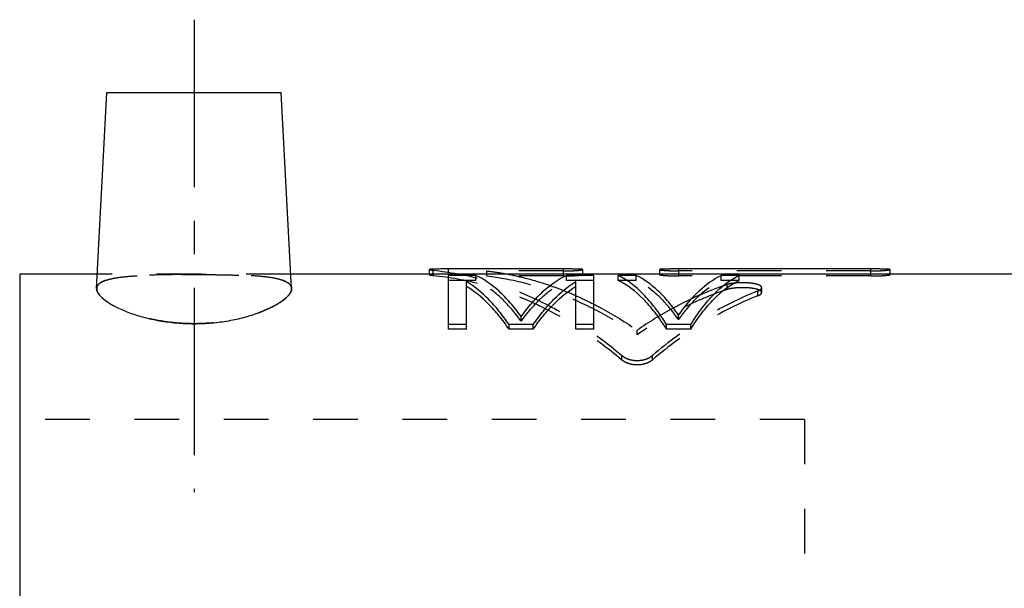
# Model space of a CAD drawing. Header units: millimetres. Extents: x 286 to 410, y 206 to 293.
# Tile 38 of 39: x 291 to 358, y 254 to 293. Entities that reach past the tile are written whole.
import ezdxf

# ---------------------------------------------------------------- set-up
doc = ezdxf.new("R2010")
doc.units = ezdxf.units.MM
doc.header["$LTSCALE"] = 30.734
doc.linetypes.add('CENTER', pattern=[0.6, 0.375, -0.075, 0.075, -0.075])
doc.linetypes.add('HIDDEN', pattern=[0.2, 0.1, -0.1])
doc.layers.get('0').update_dxf_attribs({"linetype": 'CONTINUOUS'})
doc.layers.add('DEFAULT_1', color=7, linetype='CENTER')
doc.layers.add('DEFAULT_2', color=8, linetype='HIDDEN')

msp = doc.modelspace()

# ---------------------------------------------------------------- linework, layer by layer
at = {"color": 7, "linetype": 'CONTINUOUS'}
for p, q in [((295.963, 274.632), (296.67, 288.124)), ((296.67, 288.124), (308.67, 288.124)), ((309.377, 274.632), (308.67, 288.124)), ((318.849, 275.931), (318.849, 275.624)), ((320.17, 275.622), (320.17, 275.972)), ((328.094, 275.972), (320.17, 275.972)), ((328.094, 275.622), (328.094, 275.972)), ((329.415, 275.624), (329.415, 275.931)), ((334.698, 275.931), (334.698, 275.624)), ((336.019, 275.622), (336.019, 275.972)), ((349.226, 275.972), (336.019, 275.972)), ((349.226, 275.622), (349.226, 275.972)), ((350.547, 275.624), (350.547, 275.931)), ((290.67, 275.624), (290.67, 205.624)), ((296.015, 275.624), (290.67, 275.624)), ((393.27, 275.624), (309.325, 275.624)), ((320.17, 271.835), (320.17, 275.534)), ((322.045, 275.534), (320.17, 275.534)), ((321.42, 271.835), (321.42, 275.112)), ((330.17, 275.534), (328.295, 275.534)), ((328.92, 271.835), (328.92, 275.112)), ((330.17, 271.835), (330.17, 275.534)), ((331.836, 275.188), (331.836, 275.534)), ((333.086, 275.534), (331.836, 275.534)), ((340.17, 275.534), (338.92, 275.534)), ((340.17, 275.188), (340.17, 275.534)), ((321.42, 272.147), (320.17, 272.147)), ((321.42, 271.835), (320.17, 271.835)), ((324.336, 271.835), (324.336, 272.147)), ((326.003, 272.147), (324.336, 272.147)), ((326.003, 271.835), (324.336, 271.835)), ((326.003, 271.835), (326.003, 272.147)), ((330.17, 272.147), (328.92, 272.147)), ((330.17, 271.835), (328.92, 271.835)), ((335.17, 271.835), (335.17, 272.147)), ((336.836, 272.147), (335.17, 272.147)), ((336.836, 271.835), (335.17, 271.835)), ((336.836, 271.835), (336.836, 272.147))]:
    msp.add_line(p, q, dxfattribs=at)
for points, knots in [([(320.17, 275.972), (320.082, 275.972), (319.909, 275.972), (319.659, 275.971), (319.462, 275.969), (319.317, 275.967), (319.221, 275.965), (319.134, 275.962), (319.058, 275.959), (318.993, 275.956), (318.946, 275.952), (318.914, 275.949), (318.895, 275.947), (318.88, 275.944), (318.867, 275.941), (318.858, 275.938), (318.852, 275.936), (318.849, 275.933), (318.849, 275.931), (318.849, 275.931)], [0, 0, 0, 0, 0.199169, 0.390373, 0.565752, 0.645254, 0.718248, 0.783975, 0.841798, 0.891143, 0.931549, 0.948275, 0.962637, 0.974614, 0.984197, 0.991404, 0.996343, 0.999398, 1, 1, 1, 1]), ([(329.415, 275.931), (329.415, 275.932), (329.414, 275.933), (329.412, 275.935), (329.408, 275.938), (329.4, 275.941), (329.385, 275.944), (329.362, 275.948), (329.333, 275.951), (329.298, 275.954), (329.257, 275.957), (329.19, 275.96), (329.092, 275.964), (328.958, 275.967), (328.834, 275.968), (328.727, 275.97), (328.611, 275.97), (328.461, 275.971), (328.279, 275.972), (328.156, 275.972), (328.094, 275.972)], [0, 0, 0, 0, 0.00141, 0.003774, 0.007109, 0.011561, 0.024011, 0.041246, 0.063222, 0.089854, 0.121056, 0.156771, 0.241546, 0.343331, 0.459504, 0.522031, 0.587024, 0.722271, 0.860039, 1, 1, 1, 1]), ([(336.019, 275.972), (335.956, 275.972), (335.833, 275.972), (335.651, 275.971), (335.503, 275.97), (335.389, 275.97), (335.284, 275.968), (335.162, 275.967), (335.029, 275.964), (334.93, 275.96), (334.862, 275.957), (334.82, 275.954), (334.784, 275.951), (334.754, 275.948), (334.731, 275.944), (334.715, 275.941), (334.706, 275.938), (334.702, 275.936), (334.699, 275.934), (334.698, 275.932), (334.698, 275.931)], [0, 0, 0, 0, 0.141486, 0.279053, 0.412039, 0.475668, 0.536894, 0.650988, 0.751944, 0.837513, 0.874002, 0.906047, 0.933479, 0.956195, 0.974115, 0.987196, 0.99194, 0.995538, 0.998111, 1, 1, 1, 1]), ([(350.547, 275.931), (350.547, 275.932), (350.546, 275.933), (350.544, 275.935), (350.54, 275.938), (350.532, 275.941), (350.517, 275.944), (350.494, 275.948), (350.466, 275.951), (350.43, 275.954), (350.389, 275.957), (350.322, 275.96), (350.224, 275.964), (350.09, 275.967), (349.966, 275.968), (349.859, 275.97), (349.743, 275.97), (349.593, 275.971), (349.411, 275.972), (349.288, 275.972), (349.226, 275.972)], [0, 0, 0, 0, 0.00141, 0.003774, 0.007109, 0.011561, 0.024011, 0.041246, 0.063222, 0.089854, 0.121056, 0.156771, 0.241546, 0.343331, 0.459504, 0.522031, 0.587024, 0.722271, 0.860039, 1, 1, 1, 1]), ([(324.336, 272.147), (324.117, 272.466), (323.67, 273.068), (322.745, 274.112), (321.967, 274.769), (321.42, 275.112)], [0, 0, 0, 0, 0.278126, 0.536671, 1, 1, 1, 1]), ([(325.17, 272.694), (324.936, 273.021), (324.46, 273.631), (323.474, 274.653), (322.632, 275.258), (322.045, 275.534)], [0, 0, 0, 0, 0.283537, 0.543215, 1, 1, 1, 1]), ([(325.17, 272.694), (325.404, 273.021), (325.879, 273.631), (326.865, 274.653), (327.707, 275.258), (328.295, 275.534)], [0, 0, 0, 0, 0.283537, 0.543215, 1, 1, 1, 1]), ([(326.003, 272.147), (326.223, 272.466), (326.67, 273.068), (327.595, 274.112), (328.373, 274.769), (328.92, 275.112)], [0, 0, 0, 0, 0.278126, 0.536671, 1, 1, 1, 1]), ([(335.17, 272.147), (334.925, 272.542), (334.427, 273.275), (333.389, 274.492), (332.479, 275.218), (331.836, 275.534)], [0, 0, 0, 0, 0.290394, 0.552233, 1, 1, 1, 1]), ([(335.17, 271.835), (334.925, 272.226), (334.426, 272.952), (333.387, 274.158), (332.478, 274.876), (331.836, 275.188)], [0, 0, 0, 0, 0.289897, 0.551569, 1, 1, 1, 1]), ([(336.003, 272.797), (335.784, 273.111), (335.34, 273.696), (334.422, 274.678), (333.636, 275.264), (333.086, 275.534)], [0, 0, 0, 0, 0.284696, 0.544785, 1, 1, 1, 1]), ([(336.003, 272.797), (336.222, 273.111), (336.666, 273.696), (337.584, 274.678), (338.37, 275.264), (338.92, 275.534)], [0, 0, 0, 0, 0.284696, 0.544785, 1, 1, 1, 1]), ([(336.836, 272.147), (337.081, 272.542), (337.579, 273.275), (338.617, 274.492), (339.527, 275.218), (340.17, 275.534)], [0, 0, 0, 0, 0.290394, 0.552233, 1, 1, 1, 1]), ([(336.836, 271.835), (337.081, 272.226), (337.58, 272.952), (338.619, 274.158), (339.528, 274.876), (340.17, 275.188)], [0, 0, 0, 0, 0.289897, 0.551569, 1, 1, 1, 1]), ([(295.966, 274.638), (295.964, 274.575), (295.998, 274.362), (296.261, 274.04), (296.734, 273.666), (297.408, 273.291), (298.25, 272.936), (299.226, 272.63), (300.309, 272.393), (301.467, 272.242), (302.265, 272.207), (302.67, 272.207)], [0, 0, 0, 0, 0.024944, 0.082084, 0.162712, 0.267608, 0.391369, 0.529981, 0.67899, 0.837078, 1, 1, 1, 1]), ([(302.67, 272.207), (303.075, 272.207), (303.874, 272.242), (305.034, 272.393), (306.116, 272.631), (307.092, 272.937), (307.933, 273.292), (308.606, 273.667), (309.079, 274.04), (309.341, 274.362), (309.376, 274.575), (309.373, 274.638)], [0, 0, 0, 0, 0.163124, 0.321459, 0.47052, 0.609062, 0.73263, 0.837425, 0.918009, 0.975139, 1, 1, 1, 1]), ([(324.336, 271.835), (324.116, 272.151), (323.669, 272.747), (322.744, 273.781), (321.966, 274.431), (321.42, 274.771)], [0, 0, 0, 0, 0.277756, 0.536176, 1, 1, 1, 1]), ([(326.003, 271.835), (326.223, 272.151), (326.67, 272.747), (327.596, 273.781), (328.373, 274.431), (328.92, 274.771)], [0, 0, 0, 0, 0.277756, 0.536176, 1, 1, 1, 1])]:
    msp.add_open_spline(points, degree=3, knots=knots, dxfattribs=at)
at = {"layer": 'DEFAULT_1', "color": 2, "linetype": 'CENTER'}
msp.add_line((302.67, 293.124), (302.67, 260.624), dxfattribs=at)
at = {"layer": 'DEFAULT_2', "color": 8, "linetype": 'HIDDEN'}
for p, q in [((319.112, 275.533), (319.112, 275.882)), ((322.807, 275.491), (322.807, 275.84)), ((328.094, 275.84), (322.807, 275.84)), ((349.226, 275.84), (336.019, 275.84)), ((309.325, 275.624), (296.015, 275.624)), ((318.849, 275.624), (318.849, 275.581)), ((322.045, 275.188), (320.17, 275.188)), ((322.045, 275.188), (322.045, 275.534)), ((328.094, 275.491), (322.807, 275.491)), ((328.094, 275.491), (328.094, 275.622)), ((328.295, 275.188), (328.295, 275.534)), ((330.17, 275.188), (328.295, 275.188)), ((329.415, 275.581), (329.415, 275.624)), ((333.086, 275.188), (331.836, 275.188)), ((333.086, 275.188), (333.086, 275.534)), ((334.698, 275.624), (334.698, 275.581)), ((336.019, 275.491), (336.019, 275.622)), ((349.226, 275.491), (336.019, 275.491)), ((338.92, 275.188), (338.92, 275.534)), ((340.17, 275.188), (338.92, 275.188)), ((349.226, 275.491), (349.226, 275.622)), ((350.547, 275.581), (350.547, 275.624)), ((339.339, 274.558), (339.339, 274.897)), ((341.453, 274.127), (341.453, 274.462)), ((341.717, 274.351), (341.717, 274.689)), ((325.17, 272.376), (325.17, 272.694)), ((336.003, 272.478), (336.003, 272.797)), ((333.152, 271.446), (333.152, 271.754)), ((332.093, 269.729), (332.093, 270.02)), ((334.207, 269.728), (334.207, 270.019)), ((344.67, 265.624), (290.67, 265.624)), ((344.67, 265.624), (344.67, 215.624))]:
    msp.add_line(p, q, dxfattribs=at)
for points, knots in [([(318.849, 275.931), (318.849, 275.93), (318.85, 275.927), (318.855, 275.924), (318.863, 275.921), (318.874, 275.917), (318.895, 275.912), (318.929, 275.905), (319.004, 275.894), (319.066, 275.887), (319.112, 275.882)], [0, 0, 0, 0, 0.009895, 0.030144, 0.061095, 0.103592, 0.157915, 0.301943, 0.49117, 1, 1, 1, 1]), ([(319.112, 275.882), (320.25, 275.771), (322.546, 275.343), (325.891, 274.127), (329.122, 272.351), (331.126, 270.848), (332.093, 270.02)], [0, 0, 0, 0, 0.237422, 0.481966, 0.735738, 1, 1, 1, 1]), ([(328.094, 275.84), (328.157, 275.84), (328.279, 275.84), (328.461, 275.844), (328.608, 275.848), (328.722, 275.853), (328.827, 275.858), (328.949, 275.866), (329.081, 275.875), (329.194, 275.886), (329.274, 275.896), (329.327, 275.904), (329.357, 275.909), (329.381, 275.914), (329.399, 275.92), (329.409, 275.924), (329.415, 275.928), (329.415, 275.931), (329.415, 275.931)], [0, 0, 0, 0, 0.140666, 0.277438, 0.409671, 0.472973, 0.533919, 0.647624, 0.748432, 0.834106, 0.903044, 0.930805, 0.95393, 0.972337, 0.985968, 0.994872, 0.999612, 1, 1, 1, 1]), ([(334.698, 275.931), (334.698, 275.929), (334.703, 275.924), (334.713, 275.92), (334.73, 275.915), (334.753, 275.91), (334.783, 275.904), (334.835, 275.896), (334.915, 275.887), (335.028, 275.876), (335.16, 275.866), (335.282, 275.859), (335.388, 275.853), (335.502, 275.849), (335.65, 275.844), (335.833, 275.84), (335.956, 275.84), (336.019, 275.84)], [0, 0, 0, 0, 0.004403, 0.012868, 0.026078, 0.044106, 0.066908, 0.094406, 0.163001, 0.248496, 0.349233, 0.463155, 0.524379, 0.588049, 0.721122, 0.858636, 1, 1, 1, 1]), ([(349.226, 275.84), (349.289, 275.84), (349.412, 275.84), (349.593, 275.844), (349.74, 275.848), (349.854, 275.853), (349.959, 275.858), (350.081, 275.866), (350.213, 275.875), (350.326, 275.886), (350.406, 275.896), (350.459, 275.904), (350.489, 275.909), (350.513, 275.914), (350.531, 275.92), (350.541, 275.924), (350.547, 275.928), (350.547, 275.931), (350.547, 275.931)], [0, 0, 0, 0, 0.140666, 0.277438, 0.409671, 0.472973, 0.533919, 0.647624, 0.748432, 0.834106, 0.903044, 0.930805, 0.95393, 0.972337, 0.985968, 0.994872, 0.999612, 1, 1, 1, 1]), ([(295.966, 274.638), (295.968, 274.679), (295.994, 274.83), (296.239, 275.064), (296.699, 275.242), (297.348, 275.38), (298.175, 275.473), (299.156, 275.533), (300.258, 275.568), (301.442, 275.585), (302.256, 275.588), (302.67, 275.588)], [0, 0, 0, 0, 0.017107, 0.065269, 0.134043, 0.229133, 0.349098, 0.491337, 0.650682, 0.822387, 1, 1, 1, 1]), ([(302.67, 275.588), (302.256, 275.588), (301.442, 275.585), (300.258, 275.568), (299.157, 275.533), (298.176, 275.473), (297.35, 275.38), (296.7, 275.242), (296.239, 275.064), (295.994, 274.831), (295.968, 274.679), (295.966, 274.638)], [0, 0, 0, 0, 0.177639, 0.34929, 0.508542, 0.650747, 0.770685, 0.86582, 0.934621, 0.982787, 1, 1, 1, 1]), ([(302.67, 275.588), (303.084, 275.588), (303.898, 275.585), (305.083, 275.568), (306.185, 275.533), (307.165, 275.473), (307.992, 275.38), (308.642, 275.241), (309.101, 275.064), (309.346, 274.83), (309.372, 274.678), (309.373, 274.638)], [0, 0, 0, 0, 0.177738, 0.349474, 0.508796, 0.65104, 0.770991, 0.866097, 0.934844, 0.982972, 1, 1, 1, 1]), ([(309.373, 274.638), (309.372, 274.679), (309.345, 274.831), (309.099, 275.065), (308.639, 275.242), (307.989, 275.38), (307.162, 275.473), (306.182, 275.533), (305.08, 275.568), (303.896, 275.585), (303.083, 275.588), (302.67, 275.588)], [0, 0, 0, 0, 0.017304, 0.065505, 0.134337, 0.229458, 0.34941, 0.491606, 0.650878, 0.822492, 1, 1, 1, 1]), ([(320.17, 275.622), (320.082, 275.622), (319.909, 275.622), (319.659, 275.621), (319.462, 275.619), (319.317, 275.617), (319.221, 275.615), (319.134, 275.612), (319.058, 275.61), (318.993, 275.606), (318.946, 275.603), (318.914, 275.599), (318.895, 275.597), (318.88, 275.594), (318.867, 275.592), (318.858, 275.589), (318.852, 275.586), (318.849, 275.583), (318.849, 275.582), (318.849, 275.581)], [0, 0, 0, 0, 0.199181, 0.390396, 0.565787, 0.645293, 0.718291, 0.784021, 0.841847, 0.891193, 0.9316, 0.948325, 0.962685, 0.97466, 0.984239, 0.99144, 0.996368, 0.999404, 1, 1, 1, 1]), ([(318.849, 275.581), (318.849, 275.58), (318.85, 275.578), (318.855, 275.575), (318.863, 275.571), (318.874, 275.568), (318.895, 275.562), (318.929, 275.556), (319.004, 275.544), (319.066, 275.538), (319.112, 275.533)], [0, 0, 0, 0, 0.00981, 0.029987, 0.060897, 0.103371, 0.157685, 0.301724, 0.490995, 1, 1, 1, 1]), ([(319.112, 275.533), (320.25, 275.423), (322.545, 274.999), (325.889, 273.796), (329.12, 272.038), (331.125, 270.549), (332.093, 269.729)], [0, 0, 0, 0, 0.237787, 0.482509, 0.736179, 1, 1, 1, 1]), ([(325.17, 272.376), (324.936, 272.701), (324.46, 273.305), (323.473, 274.317), (322.631, 274.916), (322.045, 275.188)], [0, 0, 0, 0, 0.283075, 0.542602, 1, 1, 1, 1]), ([(322.807, 275.491), (323.7, 275.387), (325.495, 275.054), (328.132, 274.202), (330.712, 273.004), (332.351, 271.999), (333.152, 271.446)], [0, 0, 0, 0, 0.240722, 0.486795, 0.739568, 1, 1, 1, 1]), ([(324.188, 275.628), (324.615, 275.547), (325.618, 275.323), (326.601, 275.027), (327.161, 274.834)], [0, 0, 0, 0, 0.423487, 1, 1, 1, 1]), ([(325.17, 272.376), (325.404, 272.701), (325.88, 273.305), (326.866, 274.317), (327.708, 274.916), (328.295, 275.188)], [0, 0, 0, 0, 0.283075, 0.542602, 1, 1, 1, 1]), ([(329.415, 275.581), (329.415, 275.582), (329.414, 275.584), (329.412, 275.586), (329.408, 275.588), (329.4, 275.591), (329.385, 275.594), (329.362, 275.598), (329.333, 275.601), (329.298, 275.604), (329.257, 275.607), (329.19, 275.61), (329.092, 275.614), (328.958, 275.617), (328.834, 275.618), (328.727, 275.62), (328.611, 275.62), (328.461, 275.621), (328.279, 275.622), (328.156, 275.622), (328.094, 275.622)], [0, 0, 0, 0, 0.001397, 0.003749, 0.007075, 0.011523, 0.023965, 0.041198, 0.063172, 0.089804, 0.121005, 0.156722, 0.241501, 0.343292, 0.459471, 0.522002, 0.586999, 0.722254, 0.860031, 1, 1, 1, 1]), ([(328.094, 275.491), (328.157, 275.491), (328.279, 275.492), (328.461, 275.495), (328.608, 275.5), (328.722, 275.504), (328.827, 275.509), (328.949, 275.517), (329.081, 275.526), (329.194, 275.537), (329.274, 275.547), (329.327, 275.554), (329.357, 275.56), (329.381, 275.565), (329.399, 275.57), (329.409, 275.574), (329.415, 275.579), (329.415, 275.581), (329.415, 275.581)], [0, 0, 0, 0, 0.140682, 0.277469, 0.409716, 0.473024, 0.533976, 0.64769, 0.748503, 0.83418, 0.903115, 0.930872, 0.953993, 0.972393, 0.986014, 0.994903, 0.999616, 1, 1, 1, 1]), ([(336.003, 272.478), (335.784, 272.79), (335.34, 273.369), (334.421, 274.342), (333.635, 274.922), (333.086, 275.188)], [0, 0, 0, 0, 0.28424, 0.544177, 1, 1, 1, 1]), ([(336.019, 275.622), (335.956, 275.622), (335.833, 275.622), (335.651, 275.621), (335.503, 275.62), (335.389, 275.62), (335.284, 275.619), (335.162, 275.617), (335.029, 275.614), (334.93, 275.611), (334.862, 275.607), (334.82, 275.605), (334.784, 275.602), (334.754, 275.598), (334.731, 275.595), (334.715, 275.591), (334.706, 275.588), (334.702, 275.586), (334.699, 275.584), (334.698, 275.582), (334.698, 275.581)], [0, 0, 0, 0, 0.141494, 0.27907, 0.412064, 0.475697, 0.536927, 0.651027, 0.751989, 0.837562, 0.874052, 0.906098, 0.93353, 0.956244, 0.974161, 0.987236, 0.991974, 0.995565, 0.998128, 1, 1, 1, 1]), ([(334.698, 275.581), (334.698, 275.579), (334.703, 275.575), (334.713, 275.571), (334.73, 275.565), (334.753, 275.56), (334.783, 275.555), (334.835, 275.547), (334.915, 275.537), (335.028, 275.527), (335.16, 275.517), (335.282, 275.51), (335.388, 275.505), (335.502, 275.5), (335.65, 275.495), (335.833, 275.492), (335.956, 275.491), (336.019, 275.491)], [0, 0, 0, 0, 0.004374, 0.012823, 0.026022, 0.044044, 0.066841, 0.094335, 0.162928, 0.248424, 0.349168, 0.463098, 0.524328, 0.588004, 0.721091, 0.85862, 1, 1, 1, 1]), ([(336.003, 272.478), (336.222, 272.79), (336.666, 273.369), (337.586, 274.342), (338.371, 274.922), (338.92, 275.188)], [0, 0, 0, 0, 0.28424, 0.544177, 1, 1, 1, 1]), ([(341.717, 274.689), (341.717, 274.698), (341.713, 274.726), (341.685, 274.772), (341.628, 274.82), (341.547, 274.863), (341.444, 274.902), (341.32, 274.936), (341.177, 274.965), (340.96, 274.998), (340.665, 275.023), (340.301, 275.028), (339.997, 275.013), (339.766, 274.988), (339.609, 274.964), (339.468, 274.935), (339.38, 274.91), (339.339, 274.897)], [0, 0, 0, 0, 0.010785, 0.033867, 0.062877, 0.09939, 0.143735, 0.195573, 0.254228, 0.318705, 0.460414, 0.610381, 0.757428, 0.826438, 0.890616, 0.948486, 1, 1, 1, 1]), ([(350.547, 275.581), (350.547, 275.582), (350.546, 275.584), (350.544, 275.586), (350.54, 275.588), (350.532, 275.591), (350.517, 275.594), (350.494, 275.598), (350.466, 275.601), (350.43, 275.604), (350.389, 275.607), (350.322, 275.61), (350.224, 275.614), (350.09, 275.617), (349.966, 275.618), (349.859, 275.62), (349.743, 275.62), (349.593, 275.621), (349.411, 275.622), (349.288, 275.622), (349.226, 275.622)], [0, 0, 0, 0, 0.001397, 0.003749, 0.007075, 0.011523, 0.023965, 0.041198, 0.063172, 0.089804, 0.121005, 0.156722, 0.241501, 0.343292, 0.459471, 0.522002, 0.586999, 0.722254, 0.860031, 1, 1, 1, 1]), ([(349.226, 275.491), (349.289, 275.491), (349.412, 275.492), (349.593, 275.495), (349.74, 275.5), (349.854, 275.504), (349.959, 275.509), (350.081, 275.517), (350.213, 275.526), (350.326, 275.537), (350.406, 275.547), (350.459, 275.554), (350.489, 275.56), (350.513, 275.565), (350.531, 275.57), (350.541, 275.574), (350.547, 275.579), (350.547, 275.581), (350.547, 275.581)], [0, 0, 0, 0, 0.140682, 0.277469, 0.409716, 0.473024, 0.533976, 0.64769, 0.748503, 0.83418, 0.903115, 0.930872, 0.953993, 0.972393, 0.986014, 0.994903, 0.999616, 1, 1, 1, 1]), ([(302.67, 272.207), (302.267, 272.207), (301.472, 272.241), (300.315, 272.392), (299.232, 272.629), (298.255, 272.934), (297.412, 273.289), (296.737, 273.664), (296.263, 274.038), (295.999, 274.36), (295.964, 274.575), (295.966, 274.638)], [0, 0, 0, 0, 0.162115, 0.320084, 0.469179, 0.607952, 0.731759, 0.836783, 0.917585, 0.974888, 1, 1, 1, 1]), ([(309.373, 274.638), (309.376, 274.575), (309.34, 274.36), (309.076, 274.038), (308.601, 273.663), (307.925, 273.288), (307.082, 272.934), (306.104, 272.628), (305.022, 272.392), (303.866, 272.241), (303.072, 272.207), (302.67, 272.207)], [0, 0, 0, 0, 0.025181, 0.082483, 0.163318, 0.268431, 0.392419, 0.531253, 0.680302, 0.838044, 1, 1, 1, 1]), ([(327.161, 274.834), (327.472, 274.727), (328.064, 274.508), (328.645, 274.265), (328.921, 274.143)], [0, 0, 0, 0, 0.522593, 1, 1, 1, 1]), ([(339.339, 274.558), (338.26, 274.2), (336.117, 273.303), (334.123, 272.113), (333.152, 271.446)], [0, 0, 0, 0, 0.491209, 1, 1, 1, 1]), ([(341.453, 274.462), (340.162, 273.948), (337.614, 272.652), (335.313, 270.963), (334.207, 270.019)], [0, 0, 0, 0, 0.488636, 1, 1, 1, 1]), ([(341.717, 274.351), (341.717, 274.36), (341.713, 274.389), (341.685, 274.434), (341.628, 274.481), (341.547, 274.524), (341.444, 274.562), (341.32, 274.596), (341.177, 274.625), (340.96, 274.658), (340.665, 274.682), (340.301, 274.688), (339.997, 274.673), (339.766, 274.648), (339.609, 274.624), (339.468, 274.595), (339.38, 274.571), (339.339, 274.558)], [0, 0, 0, 0, 0.010686, 0.033609, 0.062515, 0.098969, 0.143289, 0.195127, 0.253801, 0.31831, 0.460111, 0.610187, 0.757337, 0.82639, 0.8906, 0.948487, 1, 1, 1, 1]), ([(341.453, 274.462), (341.488, 274.476), (341.55, 274.504), (341.63, 274.553), (341.68, 274.598), (341.704, 274.636), (341.715, 274.662), (341.717, 274.68), (341.717, 274.689)], [0, 0, 0, 0, 0.309519, 0.563564, 0.767981, 0.853635, 0.930858, 1, 1, 1, 1]), ([(341.453, 274.127), (341.488, 274.14), (341.55, 274.168), (341.63, 274.217), (341.679, 274.262), (341.704, 274.299), (341.715, 274.325), (341.717, 274.343), (341.717, 274.351)], [0, 0, 0, 0, 0.310288, 0.564675, 0.768968, 0.854378, 0.931255, 1, 1, 1, 1]), ([(341.453, 274.127), (340.163, 273.618), (337.617, 272.337), (335.314, 270.663), (334.207, 269.728)], [0, 0, 0, 0, 0.488994, 1, 1, 1, 1]), ([(336.873, 273.908), (336.644, 273.8), (336.231, 273.598), (335.824, 273.385), (335.643, 273.287)], [0, 0, 0, 0, 0.551149, 1, 1, 1, 1]), ([(330.172, 273.548), (330.336, 273.464), (331.363, 272.924), (332.352, 272.312), (333.152, 271.754)], [0, 0, 0, 0, 0.158474, 1, 1, 1, 1]), ([(332.093, 270.02), (332.17, 269.955), (332.348, 269.842), (332.65, 269.73), (332.98, 269.673), (333.32, 269.673), (333.65, 269.73), (333.952, 269.841), (334.131, 269.954), (334.207, 270.019)], [0, 0, 0, 0, 0.133341, 0.276162, 0.424762, 0.575082, 0.72368, 0.866184, 1, 1, 1, 1]), ([(332.093, 269.729), (332.17, 269.665), (332.348, 269.552), (332.65, 269.442), (332.98, 269.385), (333.32, 269.385), (333.65, 269.441), (333.952, 269.552), (334.13, 269.663), (334.207, 269.728)], [0, 0, 0, 0, 0.13311, 0.27593, 0.424669, 0.575173, 0.72391, 0.866414, 1, 1, 1, 1])]:
    msp.add_open_spline(points, degree=3, knots=knots, dxfattribs=at)
for points in [[(322.807, 275.84), (323.269, 275.785), (323.73, 275.714), (324.188, 275.628)], [(339.339, 274.897), (338.499, 274.616), (337.676, 274.284), (336.873, 273.908)], [(328.921, 274.143), (329.344, 273.957), (329.761, 273.758), (330.172, 273.548)], [(335.643, 273.287), (334.784, 272.824), (333.953, 272.31), (333.152, 271.754)]]:
    msp.add_open_spline(points, degree=3, dxfattribs=at)

doc.saveas('drawing.dxf')
